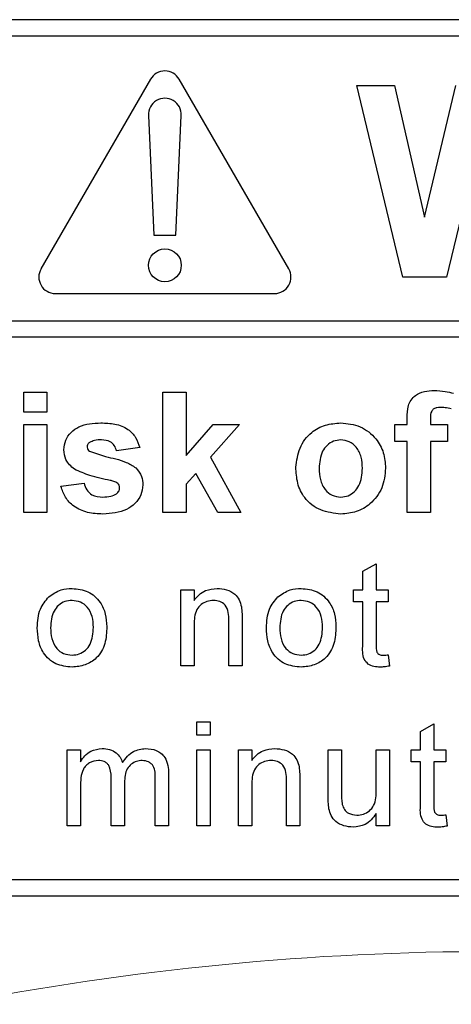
# Paper-space layout 'Blatt3' of a CAD drawing. Header units: millimetres. Extents: x 5 to 418, y 2 to 292.
# Tile 30 of 58: x 116.1 to 118.07, y 173.59 to 178.09. Entities that reach past the tile are written whole.
import ezdxf

# ---------------------------------------------------------------- set-up
doc = ezdxf.new("R2010")
doc.units = ezdxf.units.MM

psp = doc.layouts.new('Blatt3')

# ---------------------------------------------------------------- linework, layer by layer
at = {"color": 7, "linetype": 'Continuous', "lineweight": 25}
for p, q in [((124.5116, 178.0873), (112.0116, 178.0873)), ((124.5116, 178.0124), (115.2116, 178.0124)), ((116.6966, 177.8159), (116.1966, 176.9498)), ((117.3265, 176.9498), (116.8265, 177.8159)), ((117.8461, 176.9123), (117.6366, 177.7874)), ((117.6366, 177.7874), (117.8091, 177.7874)), ((117.8091, 177.7874), (117.9451, 177.1863)), ((117.9451, 177.1863), (118.089, 177.7874)), ((116.6867, 177.65), (116.7116, 177.1034)), ((116.8116, 177.1034), (116.8365, 177.65)), ((118.2031, 177.5665), (118.0466, 176.9123)), ((116.7116, 177.1034), (116.8116, 177.1034)), ((118.0466, 176.9123), (117.8461, 176.9123)), ((116.2616, 176.8374), (117.2616, 176.8374)), ((115.2116, 176.7125), (124.6866, 176.7125)), ((124.6866, 176.6375), (115.2116, 176.6375)), ((116.118, 176.2957), (116.118, 176.3874)), ((116.118, 176.3874), (116.2238, 176.3874)), ((116.2238, 176.3874), (116.2238, 176.2957)), ((116.7526, 175.8373), (116.7526, 176.3874)), ((116.7526, 176.3874), (116.8584, 176.3874)), ((116.8584, 176.3874), (116.8584, 176.0977)), ((116.2238, 176.2957), (116.118, 176.2957)), ((117.8667, 176.2393), (117.8667, 176.2682)), ((116.118, 175.8373), (116.118, 176.2393)), ((116.118, 176.2393), (116.2238, 176.2393)), ((116.2238, 176.2393), (116.2238, 175.8373)), ((116.8584, 176.0977), (116.9818, 176.2393)), ((117.1017, 176.2393), (116.9689, 176.0902)), ((116.9818, 176.2393), (117.1017, 176.2393)), ((117.8103, 176.2393), (117.8667, 176.2393)), ((117.8103, 176.1617), (117.8103, 176.2393)), ((117.9725, 176.2666), (117.9725, 176.2393)), ((117.9725, 176.2393), (118.0501, 176.2393)), ((118.0501, 176.2393), (118.0501, 176.1617)), ((116.6469, 176.1335), (116.5411, 176.1194)), ((117.8667, 176.1617), (117.8103, 176.1617)), ((117.8667, 175.8373), (117.8667, 176.1617)), ((118.0501, 176.1617), (117.9725, 176.1617)), ((117.9725, 176.1617), (117.9725, 175.8373)), ((116.9689, 176.0902), (117.1087, 175.8373)), ((116.902, 176.0151), (116.8584, 175.966)), ((117.0029, 175.8373), (116.902, 176.0151)), ((116.2872, 175.9572), (116.393, 175.9713)), ((116.8584, 175.966), (116.8584, 175.8373)), ((116.2238, 175.8373), (116.118, 175.8373)), ((116.8584, 175.8373), (116.7526, 175.8373)), ((117.1087, 175.8373), (117.0029, 175.8373)), ((117.9725, 175.8373), (117.8667, 175.8373)), ((117.6645, 175.569), (117.7254, 175.6036)), ((117.7254, 175.6036), (117.7254, 175.4845)), ((117.6645, 175.4845), (117.6645, 175.569)), ((116.8338, 175.1374), (116.8338, 175.4845)), ((116.8338, 175.4845), (116.8947, 175.4845)), ((116.8947, 175.4845), (116.8947, 175.436)), ((117.6219, 175.4297), (117.6219, 175.4845)), ((117.6219, 175.4845), (117.6645, 175.4845)), ((117.7254, 175.4845), (117.7802, 175.4845)), ((117.7802, 175.4845), (117.7802, 175.4297)), ((117.6645, 175.4297), (117.6219, 175.4297)), ((117.6645, 175.2349), (117.6645, 175.4297)), ((117.7254, 175.4297), (117.7254, 175.2327)), ((117.7802, 175.4297), (117.7254, 175.4297)), ((116.8947, 175.3235), (116.8947, 175.1374)), ((117.0531, 175.1374), (117.0531, 175.3446)), ((117.114, 175.3497), (117.114, 175.1374)), ((117.7802, 175.1876), (117.7863, 175.1365)), ((116.8947, 175.1374), (116.8338, 175.1374)), ((117.114, 175.1374), (117.0531, 175.1374)), ((116.9069, 174.8207), (116.9069, 174.8816)), ((116.9069, 174.8816), (116.9678, 174.8816)), ((116.9678, 174.8816), (116.9678, 174.8207)), ((117.9276, 174.8382), (117.9885, 174.8728)), ((117.9276, 174.7537), (117.9276, 174.8382)), ((117.9885, 174.8728), (117.9885, 174.7537)), ((116.9678, 174.8207), (116.9069, 174.8207)), ((116.3158, 174.4066), (116.3158, 174.7537)), ((116.3158, 174.7537), (116.3767, 174.7537)), ((116.3767, 174.7537), (116.3767, 174.6996)), ((116.9069, 174.4066), (116.9069, 174.7537)), ((116.9069, 174.7537), (116.9678, 174.7537)), ((116.9678, 174.7537), (116.9678, 174.4066)), ((117.0969, 174.4066), (117.0969, 174.7537)), ((117.0969, 174.7537), (117.1578, 174.7537)), ((117.1578, 174.7537), (117.1578, 174.7053)), ((117.5061, 174.5397), (117.5061, 174.7537)), ((117.5061, 174.7537), (117.567, 174.7537)), ((117.567, 174.7537), (117.567, 174.5649)), ((117.7254, 174.5714), (117.7254, 174.7537)), ((117.7254, 174.7537), (117.7863, 174.7537)), ((117.7863, 174.7537), (117.7863, 174.4066)), ((117.8849, 174.6989), (117.8849, 174.7537)), ((117.8849, 174.7537), (117.9276, 174.7537)), ((117.9885, 174.7537), (118.0433, 174.7537)), ((118.0433, 174.7537), (118.0433, 174.6989)), ((117.9276, 174.6989), (117.8849, 174.6989)), ((117.9276, 174.5041), (117.9276, 174.6989)), ((118.0433, 174.6989), (117.9885, 174.6989)), ((117.9885, 174.6989), (117.9885, 174.5019)), ((116.5167, 174.4066), (116.5167, 174.628)), ((116.5776, 174.6046), (116.5776, 174.4066)), ((116.7177, 174.4066), (116.7177, 174.6212)), ((116.7786, 174.6437), (116.7786, 174.4066)), ((117.3161, 174.4066), (117.3161, 174.6138)), ((117.377, 174.619), (117.377, 174.4066)), ((116.3767, 174.5834), (116.3767, 174.4066)), ((117.1578, 174.5927), (117.1578, 174.4066)), ((117.7254, 174.4066), (117.7254, 174.4633)), ((118.0433, 174.4568), (118.0494, 174.4057)), ((116.3767, 174.4066), (116.3158, 174.4066)), ((116.5776, 174.4066), (116.5167, 174.4066)), ((116.7786, 174.4066), (116.7177, 174.4066)), ((116.9678, 174.4066), (116.9069, 174.4066)), ((117.1578, 174.4066), (117.0969, 174.4066)), ((117.377, 174.4066), (117.3161, 174.4066)), ((117.7863, 174.4066), (117.7254, 174.4066)), ((115.2116, 174.1623), (124.5116, 174.1623)), ((112.0116, 174.0873), (124.5116, 174.0873))]:
    psp.add_line(p, q, dxfattribs=at)
psp.add_circle((116.7616, 176.9659), 0.075, dxfattribs=at)
for centre, start, end in [((116.7616, 177.7784), 30, 150), ((116.7616, 177.6534), 357.3893, 182.6107), ((116.2616, 176.9123), 150, 270), ((117.2616, 176.9123), 270, 30)]:
    psp.add_arc(centre, 0.075, start, end, dxfattribs=at)
at = {"color": 7, "linetype": 'Continuous', "lineweight": 18}
psp.add_arc((118.2616, 161.0873), 12.7457, 78.83718, 101.16282, dxfattribs=at)
at = {"color": 7, "linetype": 'Continuous', "lineweight": 25}
for points, knots in [([(117.8667, 176.2682), (117.8667, 176.2876), (117.8665, 176.3259), (117.8979, 176.3736), (117.9448, 176.3921), (117.9748, 176.3936), (117.9898, 176.3944)], [0, 0, 0, 0, 0.281818, 0.55777, 0.778459, 1, 1, 1, 1]), ([(117.9898, 176.3944), (118.0066, 176.3937), (118.0365, 176.3925), (118.0655, 176.3849), (118.0783, 176.3815)], [0, 0, 0, 0, 0.559884, 1, 1, 1, 1]), ([(118.0171, 176.3168), (118.0122, 176.3167), (118.0025, 176.3163), (117.988, 176.312), (117.9727, 176.2958), (117.9726, 176.2786), (117.9725, 176.2666)], [0, 0, 0, 0, 0.187804, 0.374963, 0.560732, 1, 1, 1, 1]), ([(118.0677, 176.3109), (118.0583, 176.3128), (118.0416, 176.3162), (118.0246, 176.3166), (118.0171, 176.3168)], [0, 0, 0, 0, 0.559829, 1, 1, 1, 1]), ([(116.3013, 176.1241), (116.3028, 176.1388), (116.3058, 176.1681), (116.332, 176.2047), (116.3846, 176.2421), (116.4347, 176.2446), (116.4698, 176.2463)], [0, 0, 0, 0, 0.186756, 0.373546, 0.560487, 1, 1, 1, 1]), ([(116.4698, 176.2463), (116.4912, 176.2456), (116.534, 176.2442), (116.5919, 176.2234), (116.6304, 176.1815), (116.6414, 176.1495), (116.6469, 176.1335)], [0, 0, 0, 0, 0.28083, 0.559923, 0.77968, 1, 1, 1, 1]), ([(117.359, 176.0439), (117.3628, 176.0739), (117.3703, 176.1338), (117.4227, 176.2036), (117.4924, 176.2405), (117.5396, 176.2444), (117.5632, 176.2463)], [0, 0, 0, 0, 0.279949, 0.55915, 0.779422, 1, 1, 1, 1]), ([(117.5632, 176.2463), (117.5939, 176.2433), (117.6551, 176.2372), (117.7236, 176.181), (117.7627, 176.1115), (117.7662, 176.0635), (117.768, 176.0394)], [0, 0, 0, 0, 0.279792, 0.55913, 0.779403, 1, 1, 1, 1]), ([(116.4181, 176.1573), (116.4146, 176.1541), (116.4083, 176.1483), (116.4075, 176.1399), (116.4071, 176.1361)], [0, 0, 0, 0, 0.559293, 1, 1, 1, 1]), ([(116.4071, 176.1361), (116.4078, 176.1319), (116.409, 176.1244), (116.4148, 176.1195), (116.4174, 176.1173)], [0, 0, 0, 0, 0.55828, 1, 1, 1, 1]), ([(116.4726, 176.1688), (116.4619, 176.1687), (116.4429, 176.1686), (116.4257, 176.1607), (116.4181, 176.1573)], [0, 0, 0, 0, 0.561005, 1, 1, 1, 1]), ([(116.5411, 176.1194), (116.5384, 176.1276), (116.533, 176.1441), (116.5091, 176.1662), (116.4864, 176.1678), (116.4726, 176.1688)], [0, 0, 0, 0, 0.280852, 0.56076, 1, 1, 1, 1]), ([(117.5637, 176.1688), (117.5522, 176.1676), (117.5293, 176.1654), (117.5004, 176.1451), (117.4696, 176.1051), (117.4668, 176.0658), (117.4648, 176.0383)], [0, 0, 0, 0, 0.1869872, 0.3738774, 0.5610435, 1, 1, 1, 1]), ([(117.6622, 176.0391), (117.6614, 176.0562), (117.6599, 176.0904), (117.6388, 176.1342), (117.6041, 176.1639), (117.5772, 176.1671), (117.5637, 176.1688)], [0, 0, 0, 0, 0.281041, 0.56056, 0.780418, 1, 1, 1, 1]), ([(116.349, 176.0347), (116.3337, 176.0481), (116.3062, 176.0722), (116.3028, 176.1082), (116.3013, 176.1241)], [0, 0, 0, 0, 0.558634, 1, 1, 1, 1]), ([(116.4174, 176.1173), (116.4415, 176.1087), (116.4812, 176.0946), (116.5386, 176.0825), (116.5866, 176.0682), (116.6147, 176.0504), (116.6287, 176.0415)], [0, 0, 0, 0, 0.339601, 0.560063, 0.780378, 1, 1, 1, 1]), ([(117.5638, 175.8303), (117.5327, 175.8338), (117.4704, 175.8409), (117.3974, 175.8958), (117.3631, 175.9703), (117.3604, 176.0194), (117.359, 176.0439)], [0, 0, 0, 0, 0.280147, 0.558896, 0.77904, 1, 1, 1, 1]), ([(116.5121, 175.9838), (116.4807, 175.9903), (116.4246, 176.0018), (116.3721, 176.0246), (116.349, 176.0347)], [0, 0, 0, 0, 0.560699, 1, 1, 1, 1]), ([(116.6287, 176.0415), (116.6394, 176.0288), (116.6586, 176.006), (116.6602, 175.9764), (116.661, 175.9634)], [0, 0, 0, 0, 0.558041, 1, 1, 1, 1]), ([(117.4648, 176.0383), (117.4656, 176.0211), (117.4672, 175.9868), (117.4883, 175.9426), (117.5231, 175.9128), (117.5502, 175.9095), (117.5637, 175.9079)], [0, 0, 0, 0, 0.2810174, 0.5604681, 0.7803942, 1, 1, 1, 1]), ([(117.5637, 175.9079), (117.5753, 175.909), (117.5983, 175.9113), (117.6273, 175.9317), (117.6576, 175.9722), (117.6603, 176.0115), (117.6622, 176.0391)], [0, 0, 0, 0, 0.186936, 0.373814, 0.560994, 1, 1, 1, 1]), ([(117.768, 176.0394), (117.765, 176.0087), (117.759, 175.9474), (117.7047, 175.8775), (117.6361, 175.8361), (117.588, 175.8322), (117.5638, 175.8303)], [0, 0, 0, 0, 0.279922, 0.559366, 0.77952, 1, 1, 1, 1]), ([(116.4789, 175.8303), (116.4555, 175.8314), (116.4088, 175.8336), (116.3479, 175.8606), (116.3053, 175.9049), (116.2932, 175.9398), (116.2872, 175.9572)], [0, 0, 0, 0, 0.280652, 0.560008, 0.779966, 1, 1, 1, 1]), ([(116.393, 175.9713), (116.3962, 175.9608), (116.4025, 175.9397), (116.4327, 175.9112), (116.4615, 175.9091), (116.4791, 175.9079)], [0, 0, 0, 0, 0.280977, 0.560649, 1, 1, 1, 1]), ([(116.661, 175.9634), (116.6592, 175.9476), (116.6556, 175.9161), (116.6267, 175.877), (116.5707, 175.836), (116.5168, 175.8327), (116.4789, 175.8303)], [0, 0, 0, 0, 0.186734, 0.373666, 0.560798, 1, 1, 1, 1]), ([(116.5476, 175.9701), (116.5413, 175.9736), (116.5301, 175.9798), (116.5176, 175.9826), (116.5121, 175.9838)], [0, 0, 0, 0, 0.55862, 1, 1, 1, 1]), ([(116.5552, 175.9505), (116.5548, 175.9546), (116.5542, 175.9619), (116.5496, 175.9676), (116.5476, 175.9701)], [0, 0, 0, 0, 0.559395, 1, 1, 1, 1]), ([(116.4791, 175.9079), (116.4913, 175.9081), (116.5132, 175.9086), (116.5326, 175.9183), (116.5412, 175.9226)], [0, 0, 0, 0, 0.560779, 1, 1, 1, 1]), ([(116.5412, 175.9226), (116.5457, 175.9269), (116.5537, 175.9347), (116.5547, 175.9457), (116.5552, 175.9505)], [0, 0, 0, 0, 0.558895, 1, 1, 1, 1]), ([(116.232, 175.4524), (116.25, 175.4649), (116.2823, 175.4872), (116.3212, 175.4895), (116.3383, 175.4906)], [0, 0, 0, 0, 0.559034, 1, 1, 1, 1]), ([(116.3383, 175.4906), (116.3633, 175.4878), (116.4132, 175.4824), (116.4674, 175.4336), (116.4934, 175.3744), (116.4954, 175.3353), (116.4965, 175.3158)], [0, 0, 0, 0, 0.279564, 0.558605, 0.779009, 1, 1, 1, 1]), ([(116.8947, 175.436), (116.9019, 175.4452), (116.9161, 175.4636), (116.9522, 175.4861), (116.9821, 175.4889), (117.0005, 175.4906)], [0, 0, 0, 0, 0.280558, 0.560815, 1, 1, 1, 1]), ([(117.0005, 175.4906), (117.0146, 175.4894), (117.0429, 175.4871), (117.0795, 175.4688), (117.1023, 175.4391), (117.108, 175.4175), (117.1108, 175.4066)], [0, 0, 0, 0, 0.280218, 0.559978, 0.779623, 1, 1, 1, 1]), ([(117.277, 175.4524), (117.295, 175.4649), (117.3273, 175.4872), (117.3662, 175.4895), (117.3833, 175.4906)], [0, 0, 0, 0, 0.559034, 1, 1, 1, 1]), ([(117.3833, 175.4906), (117.4083, 175.4878), (117.4582, 175.4824), (117.5124, 175.4336), (117.5384, 175.3744), (117.5404, 175.3353), (117.5415, 175.3158)], [0, 0, 0, 0, 0.279564, 0.558605, 0.779009, 1, 1, 1, 1]), ([(116.1798, 175.3109), (116.1812, 175.3407), (116.1836, 175.3939), (116.2173, 175.4345), (116.232, 175.4524)], [0, 0, 0, 0, 0.56098, 1, 1, 1, 1]), ([(116.3383, 175.4357), (116.3272, 175.4348), (116.3049, 175.4328), (116.2757, 175.4148), (116.245, 175.3762), (116.2425, 175.3379), (116.2407, 175.3111)], [0, 0, 0, 0, 0.187137, 0.374009, 0.561085, 1, 1, 1, 1]), ([(116.4356, 175.3129), (116.4348, 175.3294), (116.4334, 175.3624), (116.4119, 175.4045), (116.3773, 175.4315), (116.3513, 175.4343), (116.3383, 175.4357)], [0, 0, 0, 0, 0.2810825, 0.5603231, 0.7801804, 1, 1, 1, 1]), ([(116.9835, 175.4357), (116.9733, 175.4349), (116.953, 175.4332), (116.9254, 175.4186), (116.8963, 175.3835), (116.8954, 175.3483), (116.8947, 175.3235)], [0, 0, 0, 0, 0.18727, 0.374361, 0.560561, 1, 1, 1, 1]), ([(117.0531, 175.3446), (117.053, 175.3569), (117.0528, 175.3813), (117.0403, 175.415), (117.0125, 175.4331), (116.9932, 175.4349), (116.9835, 175.4357)], [0, 0, 0, 0, 0.281666, 0.559816, 0.779581, 1, 1, 1, 1]), ([(117.2248, 175.3109), (117.2262, 175.3407), (117.2286, 175.3939), (117.2623, 175.4345), (117.277, 175.4524)], [0, 0, 0, 0, 0.560985, 1, 1, 1, 1]), ([(117.3833, 175.4357), (117.3722, 175.4348), (117.3499, 175.4328), (117.3207, 175.4148), (117.29, 175.3762), (117.2875, 175.3379), (117.2857, 175.3111)], [0, 0, 0, 0, 0.187137, 0.374009, 0.561085, 1, 1, 1, 1]), ([(117.4806, 175.3129), (117.4798, 175.3294), (117.4784, 175.3624), (117.4569, 175.4045), (117.4223, 175.4315), (117.3963, 175.4343), (117.3833, 175.4357)], [0, 0, 0, 0, 0.2810825, 0.5603231, 0.7801804, 1, 1, 1, 1]), ([(117.1108, 175.4066), (117.1119, 175.396), (117.1139, 175.3771), (117.114, 175.3581), (117.114, 175.3497)], [0, 0, 0, 0, 0.5598658, 1, 1, 1, 1]), ([(116.3383, 175.1313), (116.3128, 175.134), (116.262, 175.1393), (116.2067, 175.1897), (116.1827, 175.2512), (116.1808, 175.291), (116.1798, 175.3109)], [0, 0, 0, 0, 0.279612, 0.558371, 0.778852, 1, 1, 1, 1]), ([(116.2407, 175.3111), (116.2414, 175.2943), (116.2429, 175.261), (116.2634, 175.2175), (116.2988, 175.1903), (116.3252, 175.1875), (116.3383, 175.1861)], [0, 0, 0, 0, 0.2811341, 0.5604089, 0.7801706, 1, 1, 1, 1]), ([(116.4965, 175.3158), (116.4956, 175.2899), (116.4939, 175.2383), (116.4568, 175.1733), (116.3989, 175.1373), (116.3585, 175.1333), (116.3383, 175.1313)], [0, 0, 0, 0, 0.281051, 0.559525, 0.7796, 1, 1, 1, 1]), ([(116.3383, 175.1861), (116.3496, 175.1871), (116.3721, 175.1891), (116.4012, 175.2079), (116.4317, 175.2472), (116.434, 175.2858), (116.4356, 175.3129)], [0, 0, 0, 0, 0.187049, 0.373967, 0.560993, 1, 1, 1, 1]), ([(117.3833, 175.1313), (117.3578, 175.134), (117.307, 175.1393), (117.2517, 175.1897), (117.2277, 175.2512), (117.2258, 175.291), (117.2248, 175.3109)], [0, 0, 0, 0, 0.279612, 0.558371, 0.778852, 1, 1, 1, 1]), ([(117.2857, 175.3111), (117.2864, 175.2943), (117.2879, 175.261), (117.3084, 175.2175), (117.3438, 175.1903), (117.3702, 175.1875), (117.3833, 175.1861)], [0, 0, 0, 0, 0.2811341, 0.5604089, 0.7801706, 1, 1, 1, 1]), ([(117.5415, 175.3158), (117.5406, 175.2899), (117.5389, 175.2383), (117.5018, 175.1733), (117.4439, 175.1373), (117.4035, 175.1333), (117.3833, 175.1313)], [0, 0, 0, 0, 0.281051, 0.559525, 0.7796, 1, 1, 1, 1]), ([(117.3833, 175.1861), (117.3946, 175.1871), (117.4171, 175.1891), (117.4462, 175.2079), (117.4767, 175.2472), (117.479, 175.2858), (117.4806, 175.3129)], [0, 0, 0, 0, 0.187049, 0.373967, 0.560993, 1, 1, 1, 1]), ([(117.7434, 175.1313), (117.7338, 175.1316), (117.7147, 175.1323), (117.6872, 175.1434), (117.6609, 175.1782), (117.663, 175.2115), (117.6645, 175.2349)], [0, 0, 0, 0, 0.187434, 0.373836, 0.559472, 1, 1, 1, 1]), ([(117.7254, 175.2327), (117.7246, 175.2213), (117.7236, 175.2069), (117.7331, 175.1931), (117.7423, 175.1867), (117.7507, 175.1863), (117.7563, 175.1861)], [0, 0, 0, 0, 0.499565, 0.625263, 0.750362, 1, 1, 1, 1]), ([(117.7563, 175.1861), (117.7608, 175.1862), (117.7687, 175.1865), (117.7767, 175.1872), (117.7802, 175.1876)], [0, 0, 0, 0, 0.559961, 1, 1, 1, 1]), ([(117.7863, 175.1365), (117.7783, 175.1349), (117.7642, 175.1321), (117.7497, 175.1315), (117.7434, 175.1313)], [0, 0, 0, 0, 0.560053, 1, 1, 1, 1]), ([(116.3767, 174.6996), (116.383, 174.7089), (116.3958, 174.7277), (116.4285, 174.7535), (116.4579, 174.7574), (116.4758, 174.7598)], [0, 0, 0, 0, 0.28096, 0.561783, 1, 1, 1, 1]), ([(116.4758, 174.7598), (116.4872, 174.7591), (116.5099, 174.7577), (116.5386, 174.7424), (116.5585, 174.7205), (116.5649, 174.7037), (116.5681, 174.6954)], [0, 0, 0, 0, 0.280183, 0.559505, 0.779677, 1, 1, 1, 1]), ([(116.5681, 174.6954), (116.5832, 174.7154), (116.6102, 174.7511), (116.654, 174.7571), (116.6733, 174.7598)], [0, 0, 0, 0, 0.56001, 1, 1, 1, 1]), ([(116.6733, 174.7598), (116.6902, 174.7585), (116.7238, 174.7561), (116.7623, 174.7244), (116.7769, 174.6831), (116.778, 174.6569), (116.7786, 174.6437)], [0, 0, 0, 0, 0.280312, 0.558222, 0.778717, 1, 1, 1, 1]), ([(117.1578, 174.7053), (117.1649, 174.7144), (117.1792, 174.7328), (117.2152, 174.7553), (117.2452, 174.7581), (117.2635, 174.7598)], [0, 0, 0, 0, 0.280558, 0.560815, 1, 1, 1, 1]), ([(117.2635, 174.7598), (117.2777, 174.7586), (117.306, 174.7563), (117.3425, 174.738), (117.3653, 174.7083), (117.371, 174.6867), (117.3739, 174.6759)], [0, 0, 0, 0, 0.280218, 0.559978, 0.779623, 1, 1, 1, 1]), ([(116.4583, 174.705), (116.4444, 174.7029), (116.4235, 174.6999), (116.4012, 174.6825), (116.3775, 174.6478), (116.377, 174.612), (116.3767, 174.5834)], [0, 0, 0, 0, 0.249236, 0.374853, 0.500562, 1, 1, 1, 1]), ([(116.5167, 174.628), (116.5158, 174.647), (116.5146, 174.6708), (116.4976, 174.6931), (116.4816, 174.7032), (116.4676, 174.7043), (116.4583, 174.705)], [0, 0, 0, 0, 0.4985222, 0.6241141, 0.7496365, 1, 1, 1, 1]), ([(116.6587, 174.705), (116.6495, 174.7043), (116.6313, 174.7029), (116.6069, 174.6891), (116.5805, 174.6582), (116.5788, 174.6267), (116.5776, 174.6046)], [0, 0, 0, 0, 0.187279, 0.374324, 0.561165, 1, 1, 1, 1]), ([(116.7177, 174.6212), (116.7181, 174.6418), (116.7186, 174.6676), (116.6998, 174.6909), (116.6834, 174.7022), (116.6686, 174.7039), (116.6587, 174.705)], [0, 0, 0, 0, 0.499054, 0.624577, 0.750312, 1, 1, 1, 1]), ([(117.2466, 174.705), (117.2364, 174.7041), (117.216, 174.7024), (117.1884, 174.6878), (117.1594, 174.6528), (117.1584, 174.6175), (117.1578, 174.5927)], [0, 0, 0, 0, 0.1872801, 0.3743534, 0.5605503, 1, 1, 1, 1]), ([(117.3161, 174.6138), (117.3161, 174.6261), (117.3159, 174.6505), (117.3034, 174.6842), (117.2756, 174.7024), (117.2563, 174.7041), (117.2466, 174.705)], [0, 0, 0, 0, 0.281669, 0.559769, 0.77958, 1, 1, 1, 1]), ([(117.3739, 174.6759), (117.375, 174.6653), (117.377, 174.6464), (117.377, 174.6273), (117.377, 174.619)], [0, 0, 0, 0, 0.5598658, 1, 1, 1, 1]), ([(117.567, 174.5649), (117.567, 174.5535), (117.5669, 174.5331), (117.5694, 174.5129), (117.5706, 174.504)], [0, 0, 0, 0, 0.560194, 1, 1, 1, 1]), ([(117.6362, 174.4553), (117.6466, 174.4563), (117.6674, 174.4584), (117.6953, 174.4738), (117.7246, 174.51), (117.7251, 174.5461), (117.7254, 174.5714)], [0, 0, 0, 0, 0.187104, 0.374264, 0.560829, 1, 1, 1, 1]), ([(117.5096, 174.4851), (117.5083, 174.4952), (117.5062, 174.5134), (117.5061, 174.5317), (117.5061, 174.5397)], [0, 0, 0, 0, 0.559808, 1, 1, 1, 1]), ([(117.6199, 174.4005), (117.6057, 174.4018), (117.5773, 174.4043), (117.5411, 174.4231), (117.5179, 174.4525), (117.5123, 174.4742), (117.5096, 174.4851)], [0, 0, 0, 0, 0.280288, 0.560179, 0.779576, 1, 1, 1, 1]), ([(117.5706, 174.504), (117.5733, 174.4961), (117.5787, 174.4804), (117.6016, 174.4594), (117.6231, 174.4569), (117.6362, 174.4553)], [0, 0, 0, 0, 0.280842, 0.561194, 1, 1, 1, 1]), ([(118.0064, 174.4005), (117.9969, 174.4008), (117.9778, 174.4015), (117.9503, 174.4126), (117.924, 174.4474), (117.9261, 174.4807), (117.9276, 174.5041)], [0, 0, 0, 0, 0.187435, 0.373827, 0.55947, 1, 1, 1, 1]), ([(117.9885, 174.5019), (117.9877, 174.4905), (117.9867, 174.4762), (117.9962, 174.4623), (118.0054, 174.4559), (118.0138, 174.4555), (118.0194, 174.4553)], [0, 0, 0, 0, 0.499542, 0.625234, 0.750327, 1, 1, 1, 1]), ([(117.7254, 174.4633), (117.7101, 174.4435), (117.6829, 174.4081), (117.6391, 174.4028), (117.6199, 174.4005)], [0, 0, 0, 0, 0.559461, 1, 1, 1, 1]), ([(118.0194, 174.4553), (118.0238, 174.4554), (118.0318, 174.4557), (118.0398, 174.4565), (118.0433, 174.4568)], [0, 0, 0, 0, 0.559911, 1, 1, 1, 1]), ([(118.0494, 174.4057), (118.0414, 174.4041), (118.0272, 174.4013), (118.0128, 174.4007), (118.0064, 174.4005)], [0, 0, 0, 0, 0.560072, 1, 1, 1, 1])]:
    psp.add_open_spline(points, degree=3, knots=knots, dxfattribs=at)

doc.saveas('drawing.dxf')
